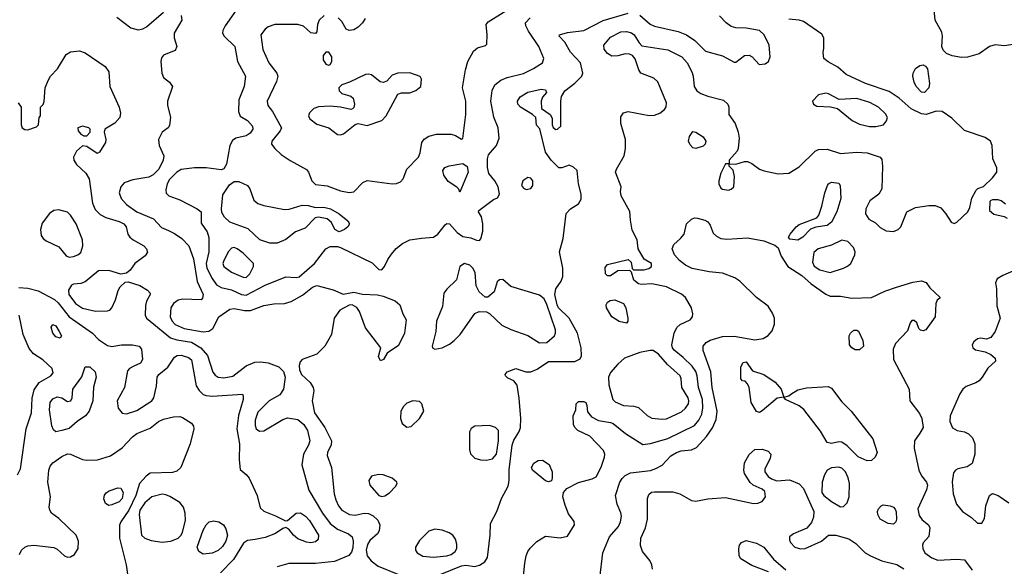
# Model space of a CAD drawing. Extents: x 1173029 to 1307123, y 522559 to 678521.
# Tile 205 of 256: x 1198830 to 1205506, y 598295 to 601997. Entities that reach past the tile are written whole.
import ezdxf

# ---------------------------------------------------------------- set-up
doc = ezdxf.new("R2010")
doc.units = 0

msp = doc.modelspace()

# ---------------------------------------------------------------- linework, layer by layer
at = {"layer": '0CON10XD'}
for points in [[(1201065, 600826.7), (1201095, 600831.9), (1201156.1, 600893.9), (1201185, 600907.5), (1201355, 600886.2), (1201385, 600888.5), (1201411.7, 600898.3), (1201430.3, 600919.7), (1201455.6, 600985), (1201533.1, 601065), (1201544.3, 601095), (1201555.8, 601165), (1201573, 601187), (1201605, 601209.4), (1201655, 601222.2), (1201755, 601220.9), (1201785, 601213.1), (1201825, 601188.8), (1201835, 601193.3), (1201855.4, 601355), (1201855.4, 601445), (1201831.5, 601535), (1201853.4, 601656.6), (1201869.2, 601715), (1201906.2, 601785), (1201935, 601806), (1201988.3, 601821.7), (1201997.5, 601832.5), (1202000, 601895), (1201993.3, 601965), (1202007, 601983), (1202245, 602134.5)], [(1199488, 602015), (1199583, 601943), (1199632.6, 601927.4), (1199665, 601934.5), (1199690.6, 601949.4), (1199805, 602048.5)], [(1200312.5, 602085), (1200222.5, 601955), (1200207.5, 601925), (1200205.7, 601905), (1200215.7, 601885), (1200288.5, 601815), (1200306.5, 601715), (1200360, 601615), (1200352.1, 601545), (1200316.4, 601455), (1200313.8, 601375), (1200324.6, 601344.6), (1200375, 601314.6), (1200408.7, 601275), (1200411.3, 601255), (1200391.9, 601228.1), (1200365, 601211.1), (1200296, 601194), (1200271.8, 601178.2), (1200255.3, 601144.7), (1200232.1, 601017.9), (1200213.2, 600986.8), (1200195, 600980), (1200095, 600993.1), (1200015, 600994.7), (1199925, 600982.8), (1199895, 600964.6), (1199845.9, 600915), (1199830, 600885), (1199820.6, 600845), (1199823.3, 600823.3), (1199841.2, 600805), (1199915, 600776), (1200034.3, 600715), (1200059.4, 600695), (1200059.7, 600619.7), (1200100.4, 600560.4), (1200112.4, 600522.4), (1200113.5, 600425), (1200093.8, 600345), (1200099.8, 600315), (1200134.2, 600244.2), (1200165, 600202.3), (1200195, 600182.7), (1200265, 600166.5), (1200335, 600134.8), (1200365, 600130.8), (1200495, 600198.1), (1200635, 600255.7), (1200705, 600250.4), (1200725, 600255.4), (1200829.5, 600345), (1200905, 600446), (1200935, 600460), (1200985, 600460), (1201005, 600454), (1201220.8, 600350.8), (1201265, 600305.7), (1201285, 600303.1), (1201304.5, 600325), (1201326, 600374), (1201350.2, 600409.8), (1201383, 600447), (1201425, 600481.8), (1201475, 600505.4), (1201555, 600518.5), (1201636.6, 600523.4), (1201665.4, 600544.6), (1201715, 600608.8)], [(1201680.2, 598239.8), (1201825, 598297.8), (1201855, 598302.5), (1201915, 598293.5), (1201948.6, 598301.4), (1201984, 598325), (1202001.4, 598355), (1202019.5, 598505), (1202022.2, 598585), (1202066.2, 598665), (1202097.5, 598755), (1202142, 598838), (1202148.6, 598875), (1202148.2, 598948.3), (1202169.3, 599115), (1202180.2, 599149.8), (1202215, 599202.7), (1202225, 599232), (1202228.8, 599295), (1202216.9, 599433.1), (1202202.5, 599522.5), (1202180.5, 599550.5), (1202139.3, 599569.3), (1202123.9, 599583.9), (1202122.5, 599595), (1202135, 599612.5), (1202195, 599633.8), (1202260.9, 599610.9), (1202295, 599611.9), (1202338.9, 599631.1), (1202415, 599682.9), (1202595, 599682), (1202629.5, 599700.5), (1202639.3, 599720.7), (1202638, 599775), (1202612.5, 599875), (1202555.5, 599975), (1202483.2, 600045), (1202473.6, 600065), (1202459.1, 600135), (1202465.2, 600174.8), (1202501.8, 600225), (1202512.9, 600257.1), (1202513.2, 600315), (1202489.2, 600425), (1202516, 600515), (1202535.8, 600684.2), (1202563.8, 600715), (1202619.5, 600750.5), (1202637.9, 600782.1), (1202637.8, 600815), (1202618.8, 600885), (1202609.4, 600975), (1202585, 600998.9), (1202555, 601012.9), (1202505, 600994.2), (1202485, 600993.8), (1202434, 601045), (1202395, 601100), (1202357, 601257), (1202333, 601283), (1202330, 601335), (1202307.5, 601355), (1202224.6, 601404.6), (1202208.6, 601425), (1202205.7, 601445), (1202224, 601475), (1202275, 601505.6), (1202365, 601527.5), (1202395, 601522.5), (1202402.5, 601505), (1202375, 601472.5), (1202366.2, 601445), (1202367.5, 601395), (1202427.5, 601355), (1202439.3, 601329.3), (1202440, 601285), (1202446.4, 601266.4), (1202464.2, 601254.2), (1202477.5, 601255), (1202498, 601275), (1202498.8, 601445), (1202504.1, 601475.9), (1202526.2, 601515), (1202595, 601566.7), (1202641.4, 601615), (1202648.6, 601635), (1202644.4, 601654.4), (1202632, 601705), (1202565, 601776.2), (1202526.2, 601845), (1202488.8, 601885), (1202490, 601895), (1202545, 601909.5), (1202655.8, 601924.2), (1202785, 601990.8), (1202955, 602042.3)], [(1203035, 602028.8), (1203105, 601968), (1203133.6, 601953.6), (1203295, 601916.8), (1203352, 601895), (1203406.5, 601856.5), (1203480, 601785), (1203595, 601752), (1203675, 601709.2), (1203685, 601709.2), (1203745, 601753.8), (1203775, 601757.5), (1203795.3, 601745.3), (1203844.6, 601694.6), (1203885, 601697.1), (1203907.5, 601715), (1203918.6, 601745), (1203912.5, 601825), (1203878.6, 601895), (1203846, 601925), (1203755, 601939.6), (1203685, 601941.5), (1203655, 601951.2), (1203620, 601975), (1203575, 602022.9)], [(1205595, 601833.6), (1205505, 601821.1), (1205445, 601826.7), (1205405, 601815.7), (1205335, 601765.6), (1205256.4, 601743.6), (1205215, 601740), (1205152.2, 601752.2), (1205115, 601768.6), (1205091.2, 601791.2), (1205082.5, 601815), (1205087.1, 601885), (1205081.7, 601911.7), (1205038, 601995), (1205030, 602065)], [(1199924.3, 602025), (1199928.9, 601995), (1199877.3, 601905), (1199876.7, 601875), (1199896, 601815), (1199885, 601787.5), (1199865, 601782.5), (1199805, 601756.2), (1199792.1, 601737.9), (1199787.5, 601715), (1199794.6, 601634.6), (1199804.4, 601605), (1199846.7, 601575), (1199866.7, 601545), (1199831.1, 601445), (1199832.5, 601415), (1199852.3, 601337.7), (1199845, 601280), (1199836.7, 601265), (1199795, 601234.3), (1199771.5, 601185), (1199774.7, 601145), (1199806.7, 601075), (1199803.8, 601045), (1199773.9, 600985), (1199735, 600946.7), (1199705, 600931.3), (1199596.6, 600913.4), (1199538.6, 600891.4), (1199515, 600866.2), (1199503.5, 600825), (1199517.3, 600785), (1199555, 600744.7), (1199625.2, 600695.2), (1199738.1, 600648.1), (1199790.6, 600590.6), (1199838.4, 600568.4), (1199879.9, 600549.9), (1199928.6, 600515), (1199976.5, 600465), (1200007.7, 600377.7), (1200034.3, 600224.3), (1200074.4, 600135), (1200070, 600110), (1200059.5, 600100.5), (1199935, 600105.3), (1199905, 600096.5), (1199873.9, 600075), (1199855.9, 600045), (1199850, 599985), (1199864, 599955), (1199885, 599933.4), (1199945.7, 599905.7), (1200075, 599883.8), (1200113.1, 599886.9), (1200140, 599905), (1200179.2, 599985), (1200254.1, 600035.9), (1200285, 600040.8), (1200355, 600027.2), (1200395, 600028.5), (1200485, 600062.2), (1200553, 600073), (1200625, 600075.5), (1200671.3, 600088.7), (1200748.3, 600131.7), (1200815, 600185.5), (1200845, 600196.4), (1200956.4, 600166.4), (1201023, 600137), (1201095, 600152), (1201155, 600138.6), (1201255, 600134.5), (1201295.4, 600125.4), (1201375, 600092.2), (1201407.1, 600065), (1201428, 600005), (1201450, 599965), (1201439.4, 599875), (1201399.3, 599790.7), (1201320.5, 599739.5), (1201297.5, 599695), (1201276.1, 599686.1), (1201263.1, 599715), (1201278, 599775), (1201175, 599910.8), (1201135, 600020.8), (1201115, 600047.5), (1201085, 600066.7), (1201065, 600064), (1201000.5, 600029.5), (1200961.8, 599975), (1200944.6, 599865), (1200898.8, 599785), (1200845, 599731.8), (1200744.2, 599695), (1200731.1, 599678.9), (1200725.5, 599655), (1200728.2, 599625), (1200741.5, 599595), (1200799.5, 599539.5), (1200820.6, 599505), (1200824.3, 599484.3), (1200812.9, 599415), (1200829.2, 599335), (1200898.2, 599235), (1200944.4, 599145), (1200942.6, 599117.4), (1200918.1, 599065), (1200915.7, 599045), (1200944.3, 598964.3), (1200962.7, 598785), (1200974.4, 598745.6), (1200991.8, 598705), (1201014.4, 598675), (1201065.9, 598645.9), (1201105, 598640.7), (1201165, 598654.1), (1201195, 598652.9), (1201227, 598637), (1201257.3, 598607.3), (1201272.3, 598575), (1201267.8, 598535), (1201256.2, 598513.8), (1201205, 598468.9), (1201187.4, 598442.6), (1201179.5, 598405), (1201186.2, 598366.2), (1201212, 598332), (1201261.4, 598295), (1201395, 598241.1)], [(1200894.7, 602025.3), (1200860.6, 601995), (1200849.4, 601965), (1200845.7, 601915), (1200835, 601903.1), (1200805, 601907.5), (1200755, 601954.4), (1200715, 601963.8), (1200560, 601965), (1200515, 601948.6), (1200495, 601934), (1200466, 601895), (1200478.1, 601795), (1200518.9, 601705), (1200574.3, 601635), (1200581.4, 601615), (1200571.7, 601578.3), (1200507.5, 601445), (1200512.9, 601415), (1200544.4, 601374.4), (1200604.4, 601265), (1200597.1, 601245), (1200538.6, 601175), (1200537.5, 601155), (1200560.8, 601125), (1200604, 601084), (1200662.9, 601042.9), (1200773.6, 600983.6), (1200789.2, 600965), (1200810.8, 600905), (1200835, 600881.1), (1200915, 600871.8), (1201005, 600837.1), (1201065, 600826.7)], [(1201172, 602005), (1201155, 601976.2), (1201125, 601946), (1201095, 601928), (1201065, 601924), (1201043.9, 601933.9), (1201013.8, 601985), (1200989.3, 602009.3)], [(1201715, 600608.8), (1201727, 600617), (1201745, 600613.8), (1201795.3, 600555.3), (1201835, 600528.2), (1201888.6, 600518.6), (1201927, 600503), (1201947.5, 600502.5), (1201957.5, 600512.5), (1201970, 600565), (1201970, 600615), (1201960.9, 600660.9), (1201941.2, 600695), (1201943.3, 600705), (1202041.7, 600778.3), (1202069.3, 600790.7), (1202082.5, 600815), (1202073.3, 600865), (1202052, 600905), (1202011.4, 600955), (1202002.5, 600995), (1202002.2, 601055), (1202009.1, 601080.9), (1202062, 601145), (1202080, 601195), (1202074.2, 601264.2), (1202045, 601337.5), (1202025.5, 601445), (1202033, 601517), (1202051.9, 601555), (1202092.9, 601587.1), (1202134.7, 601605.3), (1202245, 601631.8), (1202313.4, 601666.6), (1202375, 601704.2), (1202382.9, 601735), (1202350.5, 601815), (1202278.9, 601918.9), (1202261.4, 601955), (1202260, 601975), (1202290.1, 602009.9)], [(1202695, 599176.7), (1202614, 599215), (1202594, 599235), (1202584, 599255), (1202583.8, 599315), (1202600, 599355), (1202602.5, 599395), (1202619.3, 599410.7), (1202655, 599411.2), (1202667.5, 599405), (1202676.2, 599385), (1202680.5, 599340.5), (1202707.9, 599307.9), (1202755, 599282.5), (1202835, 599269.7), (1202855, 599261.3), (1202938.1, 599195), (1203055, 599120.8), (1203105.9, 599125.9), (1203225, 599160), (1203405, 599248.2), (1203434.8, 599285.2), (1203454.7, 599325), (1203461.6, 599368.4), (1203459, 599425), (1203431.6, 599505), (1203424.3, 599585), (1203415.2, 599615), (1203390.1, 599650.1), (1203329.2, 599709.2), (1203268.5, 599758.5), (1203255.3, 599775), (1203250.6, 599795), (1203268.2, 599875), (1203285, 599912.2), (1203307.6, 599932.4), (1203376.3, 599963.7), (1203392.5, 599985), (1203394.3, 600005), (1203385.6, 600045), (1203344, 600115), (1203317.4, 600137.4), (1203215, 600187.1), (1203115, 600207.5), (1203045, 600204), (1203025, 600208.8), (1202995, 600233.3), (1202977.5, 600287.5), (1202967.5, 600297.5), (1202885, 600296.7), (1202835, 600262.5), (1202815, 600262.5), (1202802.5, 600275), (1202800.7, 600319.3), (1202815, 600340), (1202955, 600373.3), (1202975.9, 600355.9), (1202982.5, 600312.5), (1202992.5, 600302.5), (1203065, 600303.8), (1203095, 600311.2), (1203113.3, 600325), (1203113.3, 600345), (1203064.3, 600374.3), (1203024.1, 600444.1), (1203016, 600505), (1202982, 600572), (1202971.2, 600638.8), (1202967, 600697), (1202907.5, 600805), (1202903.9, 600833.9), (1202908.8, 600865), (1202870.8, 600965), (1202875.6, 600985), (1202927.8, 601075), (1202938.2, 601125), (1202938, 601185), (1202906.2, 601295), (1202905, 601340), (1202925, 601365.6), (1202956.4, 601376.4), (1203098.7, 601348.7), (1203135, 601349.4), (1203170, 601365), (1203201.2, 601388.8), (1203212.3, 601407.7), (1203215.8, 601435), (1203157.2, 601577.2), (1203130.3, 601600.3), (1203041.2, 601635), (1203027.9, 601657.9), (1203003, 601733), (1202985.8, 601755.8), (1202964.3, 601764.3), (1202935, 601765.7), (1202885, 601751.5), (1202845, 601750.4), (1202815, 601769.1), (1202792.7, 601797.3), (1202789.5, 601825), (1202835, 601877.9), (1202905, 601914), (1202945, 601917.6), (1202978, 601908), (1202995.8, 601895), (1203029.5, 601839.5), (1203049.3, 601819.3), (1203225, 601793.3), (1203319.4, 601745), (1203355.5, 601705), (1203386.5, 601645), (1203396.5, 601615), (1203402.9, 601545), (1203420.8, 601515), (1203447.5, 601497.5), (1203495, 601479.2), (1203602.6, 601452.6), (1203632, 601425), (1203638.8, 601405), (1203637.5, 601355), (1203680.8, 601295), (1203701.9, 601235), (1203708.9, 601195), (1203702.5, 601125), (1203694.2, 601105.8), (1203640, 601045), (1203640, 601020), (1203685, 601017.5), (1203745, 601036.2), (1203765, 601036), (1203795, 601024), (1203846.7, 600985), (1203877.5, 600972.5), (1203973.2, 600953.2), (1204045, 600958.6), (1204115, 601000), (1204224.3, 601105.7), (1204245, 601118.8), (1204305, 601120), (1204395, 601090.9), (1204505, 601100), (1204575, 601095.5), (1204663.3, 601065), (1204675, 601050), (1204680, 601005), (1204675, 600852.5), (1204655.7, 600814.3), (1204595, 600769.2), (1204566.2, 600715), (1204565, 600683.3), (1204586.3, 600646.3), (1204631.7, 600621.7), (1204665, 600588.8), (1204705, 600566.2), (1204755, 600562), (1204786.7, 600575), (1204805, 600593.3), (1204844.1, 600695.9), (1204903.3, 600725), (1204995, 600738.2), (1205037.7, 600737.7), (1205075, 600722.5), (1205108.8, 600681.2), (1205145, 600625.8), (1205165, 600615.8), (1205185, 600626), (1205259.2, 600695), (1205272.5, 600725), (1205285, 600787.5), (1205315, 600842.5), (1205326.4, 600853.6), (1205365, 600867.5), (1205425, 600926), (1205455.4, 600964.6), (1205455.9, 600994.1), (1205428.1, 601055), (1205423.1, 601145), (1205411.4, 601175), (1205375, 601198.5), (1205235, 601245.6), (1205150.9, 601330.9), (1205085, 601374.4), (1205045, 601376.7), (1204975.4, 601354.6), (1204945, 601359.6), (1204875, 601393.1), (1204793.6, 601465), (1204725, 601510), (1204564.3, 601565), (1204434, 601625), (1204376.2, 601676.2), (1204311.7, 601711.7), (1204282.5, 601735), (1204277.5, 601775), (1204283.3, 601805), (1204283.3, 601875), (1204268.8, 601898.8), (1204144, 601985), (1204115, 601994.6), (1204045, 602000)], [(1198820, 601435), (1198840, 601405), (1198840, 601285), (1198847.5, 601265), (1198864.2, 601254.2), (1198885, 601252), (1198945, 601272.5), (1198956.7, 601285), (1198962.5, 601335), (1198970, 601345), (1198970, 601405), (1198988.3, 601421.7), (1198997, 601443), (1199003.8, 601535), (1199024.2, 601585.8), (1199040, 601615), (1199085.8, 601665), (1199145, 601762.5), (1199175, 601780.6), (1199235, 601785.5), (1199275, 601773.6), (1199409.6, 601679.6), (1199433.8, 601643.8), (1199441.5, 601545), (1199504.6, 601405), (1199512.7, 601365), (1199508.5, 601335), (1199475, 601295.5), (1199408, 601255), (1199402.5, 601235), (1199414.2, 601185), (1199412.5, 601165), (1199370.3, 601099.7), (1199355, 601092), (1199285, 601139.2), (1199255, 601142.9), (1199215, 601107.8), (1199195.5, 601065), (1199198.2, 601045), (1199215, 601015.7), (1199277.8, 600957.8), (1199300.3, 600920.3), (1199323.2, 600755), (1199341.6, 600711.6), (1199375, 600676.9), (1199415, 600656.7), (1199505, 600631.1), (1199536, 600615), (1199552, 600595), (1199564, 600545), (1199576, 600525), (1199600, 600505), (1199672.2, 600465), (1199690.5, 600445), (1199696.9, 600423.1), (1199681.8, 600398.2), (1199611.4, 600345), (1199579.3, 600300.7), (1199555, 600280), (1199515, 600274.2), (1199435, 600297.8), (1199365, 600295.6), (1199275, 600221.2), (1199245, 600210), (1199195, 600206.7), (1199180.9, 600199.1), (1199161.8, 600165), (1199163.8, 600135), (1199209.5, 600075), (1199255, 600042.7), (1199345, 600023.3), (1199425.9, 600024.1), (1199441.2, 600028.8), (1199454.2, 600045.8), (1199479.3, 600100.7), (1199497.2, 600162.8), (1199512, 600188), (1199545, 600218.8), (1199565, 600220.8), (1199645, 600196.7), (1199696, 600165), (1199713.8, 600145), (1199713.8, 600135), (1199689.8, 600090.2), (1199682.1, 600062.1), (1199680, 599995), (1199690, 599975), (1199853.4, 599843.4), (1199895, 599828.7), (1199995, 599812), (1200057.5, 599775), (1200102.5, 599722.5), (1200140, 599610), (1200155, 599589.5), (1200175, 599575.4), (1200215, 599570.7), (1200275, 599583.5), (1200365, 599653.6), (1200425, 599677.7), (1200465, 599680.4), (1200515, 599674), (1200587.8, 599645), (1200619.1, 599615), (1200629.3, 599575), (1200618.2, 599495), (1200594.7, 599455.3), (1200520.5, 599415), (1200445, 599338.1), (1200427.1, 599285), (1200427.4, 599247.4), (1200434.4, 599225), (1200455, 599209.2), (1200485, 599212.9), (1200615, 599289.6), (1200645, 599300), (1200715, 599288), (1200756.6, 599255), (1200781.8, 599215), (1200796.5, 599145), (1200788.4, 599115), (1200754, 599055), (1200742, 598982), (1200791.2, 598811.2), (1200884.2, 598655), (1200934.4, 598584.4), (1200985.2, 598545.2), (1201060, 598515), (1201084.5, 598495), (1201091.5, 598465), (1201089.3, 598420.7), (1201079.9, 598390.1), (1201062.6, 598367.4), (1200965, 598328.2), (1200835, 598313.4), (1200655, 598314.5), (1200575, 598292.2)], [(1200925, 601689.4), (1200935, 601694.2), (1200946.9, 601715), (1200945.5, 601745), (1200925, 601777.5), (1200905, 601778), (1200888.6, 601755), (1200886.9, 601725), (1200906.2, 601695), (1200925, 601689.4)], [(1201005, 601216.5), (1201025, 601223.6), (1201105, 601286.7), (1201125, 601293.3), (1201185, 601280.8), (1201285.2, 601314.8), (1201315, 601345.6), (1201395, 601492.5), (1201419.3, 601500.7), (1201475, 601502), (1201515, 601518), (1201548.8, 601545), (1201553.8, 601595), (1201545, 601613.3), (1201475, 601637.8), (1201395, 601634.4), (1201355, 601622), (1201318.8, 601581.2), (1201295, 601570.8), (1201275, 601575.7), (1201215, 601622.9), (1201195, 601628.6), (1201175, 601625.8), (1201066.8, 601573.2), (1201013.6, 601556.4), (1200994.2, 601535), (1200996.2, 601515), (1201015, 601496.2), (1201075, 601480), (1201091.2, 601465), (1201100, 601425), (1201095, 601402.5), (1201086.1, 601393.9), (1201075, 601390), (1201005.8, 601405.8), (1200935, 601412.5), (1200855, 601406.9), (1200825, 601395.7), (1200795, 601365.8), (1200788.1, 601345), (1200797.1, 601325), (1200845, 601289.4), (1200925, 601264.4), (1200985, 601219.5), (1201005, 601216.5)], [(1204965, 601504.5), (1204945, 601507.3), (1204908.1, 601545), (1204894.5, 601574.5), (1204885.8, 601615), (1204888, 601635), (1204904.3, 601665.7), (1204933.2, 601686.8), (1204955, 601690.8), (1204972.1, 601682.1), (1204984.4, 601664.4), (1204999.6, 601565), (1204993.1, 601535), (1204965, 601504.5)], [(1204593, 601273), (1204635, 601274.4), (1204686.7, 601285), (1204707.9, 601312.1), (1204712.9, 601335), (1204699.5, 601359.5), (1204652.9, 601405), (1204595, 601436.2), (1204505, 601462.3), (1204385.7, 601455.7), (1204315, 601495.8), (1204295, 601500), (1204245, 601488.8), (1204206.2, 601445), (1204213.3, 601425), (1204235, 601412.5), (1204327.3, 601407.3), (1204375.9, 601395.9), (1204474.3, 601315), (1204525, 601289.5), (1204593, 601273)], [(1199265, 601210), (1199285, 601211.2), (1199308, 601235), (1199308, 601255), (1199298.8, 601265), (1199255, 601276.5), (1199224.5, 601265.5), (1199225.8, 601245), (1199245, 601222), (1199265, 601210)], [(1203415, 601124.2), (1203395, 601128.8), (1203375, 601150), (1203363.8, 601175), (1203372, 601205), (1203395, 601238.8), (1203415, 601236.2), (1203465, 601203.8), (1203482, 601175), (1203477.5, 601155), (1203465, 601140), (1203415, 601124.2)], [(1201815, 600830), (1201808.3, 600848.3), (1201793, 600863), (1201735, 600901.2), (1201706.7, 600945), (1201698.5, 600975), (1201713.3, 600995), (1201741.7, 601008.3), (1201835, 601023.8), (1201863.7, 601003.7), (1201870.9, 600965), (1201815, 600830)], [(1203635, 600842), (1203655, 600848.8), (1203671.2, 600865), (1203676.2, 600935), (1203667, 600977), (1203640, 601005), (1203640, 601020), (1203615, 601020), (1203585, 600956.7), (1203571.1, 600905), (1203571.4, 600885), (1203585, 600856.7), (1203595, 600848.8), (1203635, 600842)], [(1200525, 600483.8), (1200458, 600505), (1200380.2, 600580.2), (1200254.7, 600624.7), (1200218.9, 600658.9), (1200201.7, 600691.7), (1200197.5, 600715), (1200208.1, 600811.9), (1200252.2, 600877.8), (1200285, 600902), (1200315, 600902), (1200374, 600875), (1200390.7, 600850.7), (1200418.6, 600775), (1200445, 600752.9), (1200485, 600738.5), (1200625, 600711.2), (1200656.9, 600713.1), (1200745, 600740), (1200785, 600738.8), (1200835, 600724), (1200892.4, 600727.6), (1200936.5, 600716.5), (1200995, 600682), (1201056, 600635), (1201066, 600615), (1201055.8, 600595), (1201032, 600575), (1200995, 600559.2), (1200966.6, 600576.6), (1200944.4, 600624.4), (1200915, 600647.5), (1200855, 600660), (1200834.1, 600655.9), (1200766, 600585), (1200700.3, 600559.7), (1200635, 600509.1), (1200575, 600483.9), (1200525, 600483.8)], [(1202265, 600847.1), (1202295, 600854.4), (1202308.9, 600875), (1202308.9, 600905), (1202295, 600922.9), (1202275, 600928.1), (1202240.8, 600905), (1202232, 600875), (1202245.7, 600855.7), (1202265, 600847.1)], [(1204105, 600504.3), (1204051.7, 600511.7), (1204042.5, 600525), (1204053.3, 600545), (1204094, 600595), (1204115, 600610.8), (1204235, 600656), (1204247.3, 600672.7), (1204269.6, 600735), (1204288.8, 600825), (1204306.4, 600873.6), (1204315, 600886), (1204335, 600895.8), (1204385, 600890), (1204393.6, 600873.6), (1204398.1, 600785), (1204371.2, 600695), (1204335.3, 600624.7), (1204305, 600603.6), (1204228.9, 600591.1), (1204191.7, 600578.3), (1204140, 600525), (1204105, 600504.3)], [(1205515, 600747.5), (1205485, 600770), (1205465, 600776.7), (1205425, 600777.5), (1205415, 600772.5), (1205407.5, 600765), (1205406.2, 600705), (1205435, 600679.2), (1205505, 600663.3), (1205525, 600652.5)], [(1199165, 600389.7), (1199195, 600393.3), (1199224.7, 600405.3), (1199245, 600421.4), (1199258.9, 600465), (1199256.2, 600506.2), (1199212.3, 600615), (1199175, 600673.1), (1199155, 600693.5), (1199095, 600708.2), (1199062, 600705), (1199031.4, 600685), (1198981.9, 600618.1), (1198971.5, 600575), (1198975.6, 600535), (1198988.1, 600515), (1199008.5, 600498.5), (1199095, 600459.6), (1199145, 600398.2), (1199165, 600389.7)], [(1202763.3, 598215), (1202784, 598385), (1202828.2, 598495), (1202890, 598565), (1202904.7, 598595), (1202910, 598635), (1202906.4, 598656.4), (1202880, 598715), (1202870, 598775), (1202900, 598865), (1202915, 598890.6), (1202935, 598910), (1202972.3, 598927.7), (1203105.9, 598944.1), (1203143.6, 598956.4), (1203185, 598978.9), (1203245, 599042.2), (1203282.9, 599065), (1203315, 599076.9), (1203385, 599084.6), (1203419.5, 599100.5), (1203486.8, 599173.2), (1203528.2, 599231.8), (1203551.3, 599288.7), (1203560, 599345), (1203524.8, 599505), (1203515, 599611.2), (1203464.3, 599755.7), (1203463.8, 599786.2), (1203485, 599810.6), (1203512.6, 599827.4), (1203595, 599851.8), (1203675, 599853.5), (1203815, 599828.2), (1203872, 599838), (1203905, 599857.5), (1203931.2, 599888.8), (1203947.5, 599935), (1203947.5, 599975), (1203935, 600010), (1203905.9, 600055.9), (1203826.6, 600116.6), (1203711.9, 600225), (1203678.5, 600248.5), (1203595, 600280.4), (1203505, 600288.5), (1203388.5, 600311.5), (1203343.6, 600333.6), (1203304.5, 600365), (1203268.8, 600405), (1203254.5, 600445.5), (1203264.5, 600475.5), (1203311.2, 600515), (1203336, 600545), (1203350, 600615), (1203385, 600646.7), (1203405, 600654.4), (1203425, 600653.3), (1203475, 600640), (1203495, 600627.1), (1203510.6, 600605), (1203531.8, 600551.8), (1203555, 600530), (1203585, 600515.6), (1203625, 600510.9), (1203765, 600519.5), (1203875, 600500), (1203949.5, 600469.5), (1203972.3, 600452.3), (1203993.3, 600395), (1204037.8, 600325), (1204133.3, 600265), (1204197.3, 600207.3), (1204295, 600138.2), (1204325, 600124.4), (1204395, 600125.6), (1204471.3, 600111.3), (1204605, 600115.7), (1204695, 600158.6), (1204774.5, 600185.5), (1204885, 600218.8), (1204945, 600228), (1204975, 600216.2), (1205000.5, 600180.5), (1205068.3, 600118.3), (1205068.3, 600111.7), (1205051.7, 600098.3), (1205042.5, 600075), (1205037.5, 599985), (1204973.9, 599896.1), (1204955, 599888.8), (1204937.5, 599895), (1204926.4, 599906.4), (1204912.5, 599945), (1204895, 599960), (1204879.3, 599960.7), (1204866.7, 599945), (1204849.7, 599890.3), (1204768.5, 599805), (1204752.1, 599765), (1204754.5, 599695), (1204861.6, 599495), (1204865.7, 599415), (1204929.8, 599329.8), (1204947.8, 599295), (1204955.5, 599235), (1204932.6, 599197.4), (1204897.7, 599145), (1204893.9, 599095), (1204926.3, 598945), (1204945, 598906.9), (1204978.9, 598865), (1204984.6, 598845), (1204977.6, 598812.4), (1204920, 598685), (1204929.1, 598639.1), (1204950, 598610), (1204992.5, 598575), (1205000, 598555), (1204993.6, 598496.4), (1204956.2, 598453.8), (1204952.3, 598437.7), (1204954.2, 598415), (1204967, 598387), (1205015, 598352), (1205055, 598336.2), (1205185, 598342.5), (1205235, 598337.5), (1205287.8, 598267.8)], [(1204325, 600284), (1204416.3, 600313.7), (1204443.4, 600326.6), (1204464.6, 600345.4), (1204492.2, 600405), (1204494.4, 600425), (1204482.9, 600455), (1204445.4, 600495.4), (1204405, 600504.5), (1204335, 600469.3), (1204244.8, 600445.2), (1204215, 600420), (1204205.4, 600355), (1204217.4, 600327.4), (1204255, 600302.8), (1204325, 600284)], [(1200365, 600251.1), (1200389.4, 600275), (1200414.4, 600325), (1200414.2, 600345), (1200344.2, 600415), (1200305, 600444.4), (1200285, 600453.3), (1200265, 600449.4), (1200245, 600427.5), (1200213.3, 600365), (1200208.2, 600345), (1200214.6, 600325), (1200265, 600287.5), (1200345, 600252.5), (1200365, 600251.1)], [(1201645, 599766.2), (1201695, 599774.2), (1201745, 599800), (1201775, 599824.3), (1201815.6, 599865), (1201915, 600006), (1201945, 600020), (1201995, 600018), (1202015, 600006), (1202098.3, 599928.3), (1202159.2, 599899.2), (1202275, 599857.5), (1202355, 599808.8), (1202405, 599811.8), (1202456.2, 599855), (1202463.9, 599875), (1202463.7, 599896.3), (1202405, 600067.8), (1202385, 600105.4), (1202355, 600131.5), (1202159.6, 600189.6), (1202105, 600238), (1202084.2, 600235.8), (1202067.7, 600222.3), (1202046, 600155), (1202005, 600116.7), (1201985, 600116.7), (1201945, 600153.3), (1201923.9, 600193.9), (1201918.8, 600285), (1201903.3, 600315), (1201882.5, 600335), (1201845.6, 600345.6), (1201813.7, 600326.3), (1201791.4, 600235), (1201725, 600172.5), (1201706.2, 600145), (1201697.5, 600055), (1201656.7, 599955), (1201651.4, 599885), (1201626.2, 599785), (1201630, 599775), (1201645, 599766.2)], [(1205585, 600302.7), (1205495.4, 600264.6), (1205457.3, 600242.7), (1205446, 600215), (1205452.9, 600175), (1205455, 600060), (1205476.9, 599975), (1205444.3, 599885), (1205415, 599844.3), (1205385, 599834.3), (1205345, 599840), (1205325, 599835.8), (1205300, 599815), (1205287.5, 599795), (1205292.5, 599775), (1205311.2, 599761.2), (1205377, 599747), (1205415, 599730), (1205444, 599705), (1205446.2, 599685), (1205395, 599637.1), (1205356.5, 599575), (1205335, 599551.9), (1205312.8, 599537.2), (1205246.6, 599513.4), (1205224.3, 599495), (1205205, 599463.8), (1205139.4, 599315), (1205137.5, 599275), (1205155, 599233.8), (1205185.6, 599215.6), (1205235, 599205.6), (1205262.2, 599192.2), (1205290, 599165), (1205305.6, 599125), (1205305.6, 599054.4), (1205288.8, 598991.2), (1205255, 598967.5), (1205190, 598955), (1205174.1, 598945.9), (1205162.5, 598927.5), (1205152.4, 598867.6), (1205159.6, 598785), (1205182.5, 598715), (1205223.3, 598665), (1205284.4, 598625), (1205325, 598587.1), (1205352.7, 598587.3), (1205371.9, 598618.1), (1205381.5, 598705), (1205405, 598773.8), (1205425, 598786.9), (1205464, 598775), (1205536, 598725)], [(1198825, 600184.3), (1198885, 600178.6), (1198955, 600160.8), (1199065, 600100.9), (1199089.8, 600079.8), (1199165, 599983.6), (1199323.6, 599873.6), (1199365, 599831.9), (1199425, 599789.4), (1199455, 599783.1), (1199520, 599795), (1199595, 599795.4), (1199640, 599785), (1199655.6, 599765), (1199662.9, 599695), (1199648.3, 599671.7), (1199605, 599651.1), (1199575, 599635.7), (1199562, 599618), (1199540.5, 599505), (1199490.4, 599415), (1199498.5, 599365), (1199525, 599331.4), (1199555, 599328.6), (1199625, 599351.2), (1199726.9, 599415), (1199740.6, 599435), (1199757.5, 599515), (1199762, 599575), (1199774, 599595), (1199835.3, 599644.7), (1199878.8, 599711.2), (1199897.6, 599722.4), (1199924.1, 599725.9), (1199975, 599710), (1199995, 599692.5), (1200027, 599517), (1200046.4, 599485), (1200075, 599459.1), (1200095, 599450.8), (1200135, 599447.8), (1200340, 599460), (1200346.1, 599446.1), (1200344.2, 599425), (1200313.9, 599316.1), (1200301.6, 599225), (1200320.4, 599125), (1200318.9, 599015), (1200325, 598950), (1200365, 598917.5), (1200385, 598890.8), (1200440.7, 598775), (1200459.8, 598689.8), (1200485, 598668.5), (1200565, 598637.5), (1200632.7, 598602.7), (1200645, 598605.6), (1200705, 598654.5), (1200735, 598657.3), (1200767.5, 598635), (1200795.2, 598605.2), (1200857.1, 598505), (1200852.9, 598477.1), (1200835, 598461.1), (1200805, 598454.5), (1200775, 598458.8), (1200715, 598480.9), (1200686.7, 598505), (1200655, 598545.6), (1200635, 598557.5), (1200615, 598551.4), (1200563.6, 598516.4), (1200495, 598489.5), (1200426.3, 598476.3), (1200375, 598470.4), (1200347.6, 598452.4), (1200279.1, 598340.9), (1200190.6, 598249.4)], [(1202945, 599942.5), (1202895, 599953.8), (1202844.3, 599984.3), (1202809.2, 600045), (1202806, 600065), (1202815.8, 600084.2), (1202834.2, 600095.8), (1202865, 600099.2), (1202924.2, 600074.2), (1202940, 600045), (1202953.3, 599975), (1202952.5, 599955), (1202945, 599942.5)], [(1198815.6, 598915), (1198835.3, 598954.7), (1198874.8, 599225.2), (1198910.3, 599335), (1198914.7, 599434.7), (1198928.8, 599491.2), (1198961, 599539), (1199040.8, 599585), (1199057.1, 599605), (1199050, 599635), (1198986.7, 599693.3), (1198924.7, 599734.7), (1198895, 599770.8), (1198854.6, 599865), (1198826.2, 599995)], [(1199105, 599840), (1199075, 599850), (1199054.3, 599874.3), (1199043.3, 599915), (1199055, 599932.5), (1199075, 599922.5), (1199098, 599885), (1199112.5, 599855), (1199105, 599840)], [(1204525, 599760), (1204495, 599761.4), (1204472, 599775), (1204455.8, 599795.8), (1204454.4, 599855.6), (1204462, 599875), (1204485, 599894), (1204505, 599894), (1204517, 599887), (1204545.6, 599825), (1204550.8, 599785), (1204525, 599760)], [(1203185, 599291.3), (1203215, 599294.1), (1203318, 599342), (1203345, 599365.6), (1203364.1, 599395.9), (1203368, 599415), (1203362.7, 599435), (1203318.8, 599505), (1203314.5, 599565), (1203307.5, 599585), (1203221.4, 599661.4), (1203160.8, 599730.8), (1203125, 599755.9), (1203105, 599757.6), (1203035, 599743.1), (1202930.8, 599705), (1202886, 599665), (1202835, 599606.7), (1202822, 599575), (1202824.2, 599525), (1202851.4, 599425), (1202868, 599408), (1202923.7, 599383.7), (1202995, 599379.4), (1203025, 599371.4), (1203085, 599316.5), (1203115, 599298.8), (1203185, 599291.3)], [(1199075, 599206.7), (1199059.5, 599219.5), (1199047, 599247), (1199032.1, 599355), (1199037.5, 599405), (1199055, 599430), (1199085, 599443.1), (1199116.2, 599436.2), (1199155, 599410), (1199176, 599415), (1199185.7, 599435), (1199190.6, 599495), (1199251.4, 599578.6), (1199273.9, 599646.1), (1199305, 599646), (1199341.2, 599611.2), (1199348, 599575), (1199331.5, 599508.5), (1199326.7, 599415), (1199300, 599345), (1199276.7, 599313.3), (1199220, 599275), (1199165, 599227.1), (1199115, 599214.2), (1199075, 599206.7)], [(1204575, 599008.5), (1204515, 599035.5), (1204439.8, 599109.8), (1204405, 599135.6), (1204385, 599138.5), (1204335, 599125.6), (1204303.9, 599133.9), (1204259.8, 599209.8), (1204146.4, 599356.4), (1204115, 599381.5), (1204022.5, 599425), (1204010, 599440), (1203965, 599434.2), (1203865, 599347.5), (1203845, 599336.9), (1203825, 599342.5), (1203789.1, 599405), (1203776, 599505), (1203765, 599530), (1203748.3, 599548.3), (1203731.7, 599551.7), (1203720, 599565), (1203720, 599645), (1203735, 599676.2), (1203755, 599678.8), (1203798.8, 599618.8), (1203874.5, 599594.5), (1203952.8, 599542.8), (1203994, 599495), (1204010, 599440), (1204045, 599450), (1204058.9, 599461.1), (1204105, 599490), (1204165, 599504.5), (1204312, 599512), (1204335, 599500.5), (1204405, 599408.2), (1204468.5, 599345), (1204615, 599157.5), (1204643.3, 599065), (1204630.5, 599035), (1204605, 599010.5), (1204575, 599008.5)], [(1201455, 599237.5), (1201485, 599241.4), (1201541.4, 599295), (1201569.2, 599345), (1201557.5, 599395), (1201541.7, 599411.7), (1201495, 599415.8), (1201455, 599400.8), (1201431.7, 599378.3), (1201414.5, 599345), (1201411.1, 599295), (1201422.4, 599262.4), (1201455, 599237.5)], [(1198828.6, 598375), (1198842.9, 598405), (1198864.7, 598425.3), (1198885, 598434.5), (1198925, 598438.5), (1199061.1, 598421.1), (1199085, 598411.9), (1199134.6, 598364.6), (1199155, 598355.6), (1199175, 598358.5), (1199201.4, 598375), (1199225.5, 598415), (1199228.5, 598465), (1199212.5, 598505), (1199095, 598618.6), (1199046.2, 598655), (1199034, 598675), (1199030, 598695), (1199039.6, 598765), (1199020.8, 598865), (1199028.5, 598945), (1199036.9, 598973.1), (1199053.8, 598996.2), (1199115, 599038.1), (1199155, 599057.1), (1199175, 599054.5), (1199255, 599018.2), (1199285, 599012.9), (1199357.5, 599015), (1199445, 599043.5), (1199525, 599096.7), (1199595, 599171.8), (1199625, 599194.6), (1199715, 599231.4), (1199770.8, 599275), (1199805, 599290.5), (1199872, 599308), (1199915, 599308.9), (1199935, 599302.9), (1199993.8, 599265), (1200007.5, 599245), (1200011.4, 599225), (1199985.5, 599125), (1199921.9, 598965), (1199895, 598939.4), (1199865, 598930.4), (1199715, 598925.4), (1199687.3, 598905), (1199643.4, 598856.6), (1199618.3, 598775), (1199570.3, 598675), (1199515, 598596.2), (1199507, 598573), (1199507, 598485), (1199550.9, 598305), (1199563.8, 598225)], [(1201995, 599014.6), (1202035, 599023.5), (1202063.5, 599055), (1202076.5, 599145), (1202075.6, 599215), (1202056, 599236), (1202015, 599248.5), (1201915, 599244.4), (1201892.2, 599227.8), (1201880.6, 599205), (1201880, 599085), (1201885.5, 599055.5), (1201916.3, 599026.3), (1201955, 599016.4), (1201995, 599014.6)], [(1202244.6, 598205), (1202254.1, 598315), (1202265, 598366.7), (1202274.7, 598395.3), (1202291.7, 598418.3), (1202337.1, 598462.9), (1202395, 598498), (1202495, 598487.5), (1202545, 598498.8), (1202590.8, 598575), (1202589.1, 598599.1), (1202550.7, 598650.7), (1202528.5, 598708.5), (1202513.3, 598765), (1202516.4, 598793.6), (1202539.3, 598820.7), (1202618.3, 598861.7), (1202712.5, 598887.5), (1202738.8, 598901.2), (1202773.3, 598966.7), (1202796.1, 599035), (1202797.5, 599055), (1202788.6, 599078.6), (1202695, 599176.7)], [(1203120, 598275), (1203116, 598305), (1203102, 598335), (1203052, 598395), (1203040, 598435), (1203040.8, 598485), (1203072.2, 598555), (1203086.1, 598613.9), (1203087.3, 598755), (1203095, 598780.8), (1203114.2, 598795.8), (1203135, 598799.6), (1203258.1, 598798.1), (1203306, 598786), (1203385, 598740), (1203415, 598736.4), (1203495, 598752.2), (1203615, 598761.1), (1203805, 598721.1), (1203835, 598722.2), (1203865, 598734.4), (1203887.1, 598765), (1203881.8, 598801.8), (1203865, 598817.8), (1203803.6, 598843.6), (1203781.7, 598861.7), (1203744.1, 598924.1), (1203740, 598945), (1203743.8, 598995), (1203777, 599053), (1203814.7, 599085.3), (1203865, 599089.3), (1203904.3, 599075), (1203923.3, 599055), (1203919.5, 599025), (1203881.9, 598955), (1203882.9, 598935), (1203903.9, 598903.9), (1203926.4, 598886.4), (1203964.5, 598874.5), (1204050.3, 598880.3), (1204115, 598853.5), (1204145, 598821.5), (1204214.5, 598665), (1204212.2, 598627.8), (1204199.1, 598590.9), (1204167.9, 598552.1), (1204077.1, 598515), (1204050, 598495), (1204048.6, 598475), (1204057.1, 598455), (1204084.6, 598424.6), (1204125, 598412.5), (1204155, 598415.5), (1204266.1, 598463.9), (1204315, 598505.7), (1204364.5, 598505.5), (1204451.9, 598481.9), (1204499.1, 598449.1), (1204562.5, 598385), (1204598, 598365), (1204675, 598331.8), (1204776.6, 598306.6), (1204825, 598276.7)], [(1202415, 598866.2), (1202395, 598872.9), (1202306, 598945), (1202300, 598965), (1202315, 598993.8), (1202345, 599010.8), (1202375, 599014.2), (1202420, 598985), (1202439.4, 598935), (1202441.2, 598895), (1202435, 598873.3), (1202415, 598866.2)], [(1204395, 598698.6), (1204415, 598699.2), (1204440, 598725), (1204453.5, 598765), (1204455.4, 598855), (1204447.3, 598895), (1204429.5, 598935), (1204405, 598960), (1204385, 598966.5), (1204335, 598961.1), (1204304.2, 598945), (1204285.7, 598915), (1204270, 598865), (1204268.6, 598795), (1204282.9, 598775), (1204335, 598734.4), (1204395, 598698.6)], [(1201285, 598766.7), (1201305, 598771.9), (1201337, 598793), (1201379.2, 598835), (1201390, 598855), (1201387.5, 598865), (1201355, 598891.5), (1201295, 598913.9), (1201262.3, 598917.7), (1201215, 598906.2), (1201198.1, 598875), (1201205, 598844.2), (1201265, 598773.3), (1201285, 598766.7)], [(1199435, 598706), (1199411.2, 598721.2), (1199401.2, 598751.2), (1199404.4, 598775.6), (1199416.8, 598793.2), (1199436.7, 598805), (1199495, 598825.6), (1199515, 598824.2), (1199531.2, 598795), (1199525, 598754.3), (1199505, 598730.6), (1199455, 598712), (1199435, 598706)], [(1199795, 598458.5), (1199855, 598464.8), (1199905, 598485.4), (1199924.6, 598505), (1199935, 598526), (1199953.3, 598605), (1199952, 598655), (1199940.4, 598695), (1199915, 598726.2), (1199848.5, 598768.5), (1199819.9, 598779.9), (1199795, 598783.2), (1199725, 598764.7), (1199679.4, 598725), (1199644.3, 598675), (1199639.7, 598645), (1199655.5, 598505), (1199678.1, 598485), (1199720.5, 598470.5), (1199795, 598458.5)], [(1204755, 598579.2), (1204717.5, 598585), (1204664.4, 598614.4), (1204648, 598645), (1204646, 598665), (1204652, 598685), (1204670, 598705), (1204685, 598710.8), (1204732.5, 598705), (1204755, 598694.2), (1204765, 598682), (1204772.6, 598662.6), (1204774.4, 598615), (1204770, 598595), (1204755, 598579.2)], [(1200075, 598377.5), (1200044.2, 598395), (1200034.4, 598424.4), (1200075, 598540), (1200095, 598576.2), (1200115, 598596), (1200145, 598603.3), (1200180, 598595), (1200211.1, 598575), (1200228.3, 598548.3), (1200238.5, 598505), (1200228, 598465), (1200205, 598427.8), (1200175, 598401.8), (1200135, 598384.6), (1200075, 598377.5)], [(1201635.8, 598355.8), (1201725, 598364.8), (1201754.4, 598375.6), (1201781.5, 598395), (1201793.8, 598415), (1201794.6, 598445), (1201785, 598477.5), (1201766.4, 598505), (1201742, 598522), (1201695, 598540), (1201645, 598546.8), (1201605, 598531.8), (1201541.4, 598468.6), (1201513.1, 598425), (1201513.6, 598403.6), (1201525.8, 598385), (1201564.1, 598364.1), (1201635.8, 598355.8)], [(1203906.3, 598256.3), (1203795, 598300.4), (1203720, 598345), (1203709.2, 598365), (1203707, 598413), (1203711.1, 598438.9), (1203723, 598457), (1203755, 598470), (1203825, 598450.8), (1203875.5, 598425), (1203942, 598342), (1204025, 598270)]]:
    msp.add_lwpolyline(points, dxfattribs=at)

doc.saveas('drawing.dxf')
